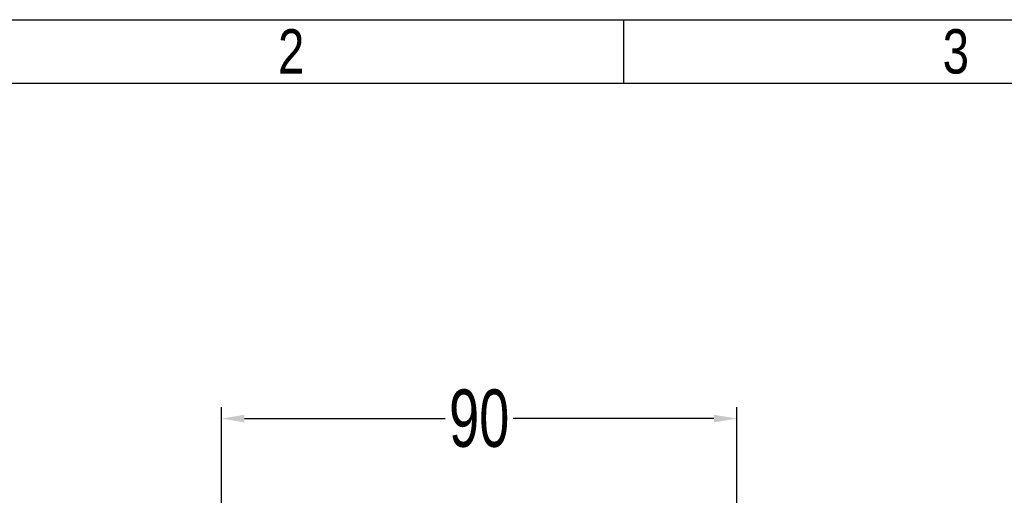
# Model space of a CAD drawing. Header units: millimetres. Extents: x -57 to 1892, y -935 to -279.
# Tile 34 of 41: x 1090 to 1262, y -362 to -279. Entities that reach past the tile are written whole.
import ezdxf
from ezdxf.enums import TextEntityAlignment as Align

# ---------------------------------------------------------------- set-up
doc = ezdxf.new("R2010")
doc.units = ezdxf.units.MM
doc.header["$LTSCALE"] = 30.734
doc.header["$PDMODE"] = 3
doc.header["$PDSIZE"] = 2
doc.layers.get('0').update_dxf_attribs({"linetype": 'CONTINUOUS'})
doc.layers.get('Defpoints').update_dxf_attribs({"linetype": 'CONTINUOUS'})
doc.layers.add('标注', color=2, linetype='CONTINUOUS')
doc.styles.get("Standard").update_dxf_attribs({"font": 'txt', "width": 0.707})
doc.dimstyles.get("Standard").update_dxf_attribs({"dimtxt": 10, "dimasz": 4, "dimexe": 2, "dimexo": 0, "dimtad": 0, "dimtih": 1, "dimtoh": 1, "dimdec": 1, "dimdsep": 46, "dimtxsty": 'Standard', "dimcen": 0.09, "dimclrd": 256, "dimclre": 256, "dimclrt": 256, "dimadec": 0, "dimazin": 0, "dimtp": 0.01, "dimtm": 0.01, "dimtfac": 1, "dimtdec": 1, "dimtofl": 0, "dimtmove": 0, "dimatfit": 3, "dimfxl": 0, "dimtolj": 1, "dimarcsym": 0})

# ---------------------------------------------------------------- blocks, each defined once
blk = doc.blocks.new('3')
at = {"color": 2}
blk.add_line((6806.12, 1548.82), (6806.12, 1524.82), dxfattribs=at)
for points in [[(6302.12, 123.22), (6302.12, 1548.82), (8318.12, 1548.82), (8318.12, 123.22)], [(6422.12, 147.22), (6422.12, 1524.82), (8294.12, 1524.82), (8294.12, 147.22)]]:
    blk.add_lwpolyline(points, close=True, dxfattribs=at)
at = {"color": 2, "width": 0.8}
for s, p in [('2', (6680.12, 1536.82)), ('3', (6932.12, 1536.82))]:
    blk.add_text(s, height=16.8, dxfattribs=at).set_placement(p, align=Align.MIDDLE_CENTER)
blk = doc.blocks.new('*D38')
at = {"layer": 'Defpoints', "color": 0}
for p in [(1125.64, -348.37), (1125.64, -364.65), (1215.64, -364.65)]:
    blk.add_point(p, dxfattribs=at)
at = {"layer": '标注', "lineweight": -2}
for p, q in [((1125.64, -364.65), (1125.64, -346.37)), ((1215.64, -364.65), (1215.64, -346.37)), ((1129.64, -348.37), (1164.72, -348.37)), ((1211.64, -348.37), (1176.57, -348.37))]:
    blk.add_line(p, q, dxfattribs=at)
at = {"layer": '标注'}
for points in [[(1129.64, -347.71), (1129.64, -349.04), (1125.64, -348.37)], [(1211.64, -349.04), (1211.64, -347.71), (1215.64, -348.37)]]:
    blk.add_solid(points, dxfattribs=at)
at = {"layer": '标注', "color": 0, "insert": (1170.64, -348.37), "char_height": 10, "attachment_point": 5}
blk.add_mtext('\\A1;{\\A1;90}', dxfattribs=at)

msp = doc.modelspace()

# ---------------------------------------------------------------- block references
at = {"xscale": 0.4605890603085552, "yscale": 0.4605890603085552, "zscale": 0.4605890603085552}
msp.add_blockref('3', (-1938.98, -992.11), dxfattribs=at)

# ---------------------------------------------------------------- dimensions: what is measured, and where the dimension line sits
at = {"layer": '标注', "color": 2}
dim = msp.add_linear_dim(base=(1125.64, -348.37), p1=(1215.64, -364.65), p2=(1125.64, -364.65), text='{\\A1;<>}', dimstyle='Standard', override={"dimtad": 0, "dimtih": 1, "dimtoh": 1, "dimdec": 0, "dimzin": 0, "dimtxsty": 'Standard', "dimcen": 5.0292, "dimclrt": 0, "dimtol": 0, "dimtdec": 4, "dimtzin": 0}, dxfattribs=at)
dim.commit()
dim.dimension.update_dxf_attribs({"geometry": '*D38', "text_midpoint": (1170.64, -348.37)})

doc.saveas('drawing.dxf')
